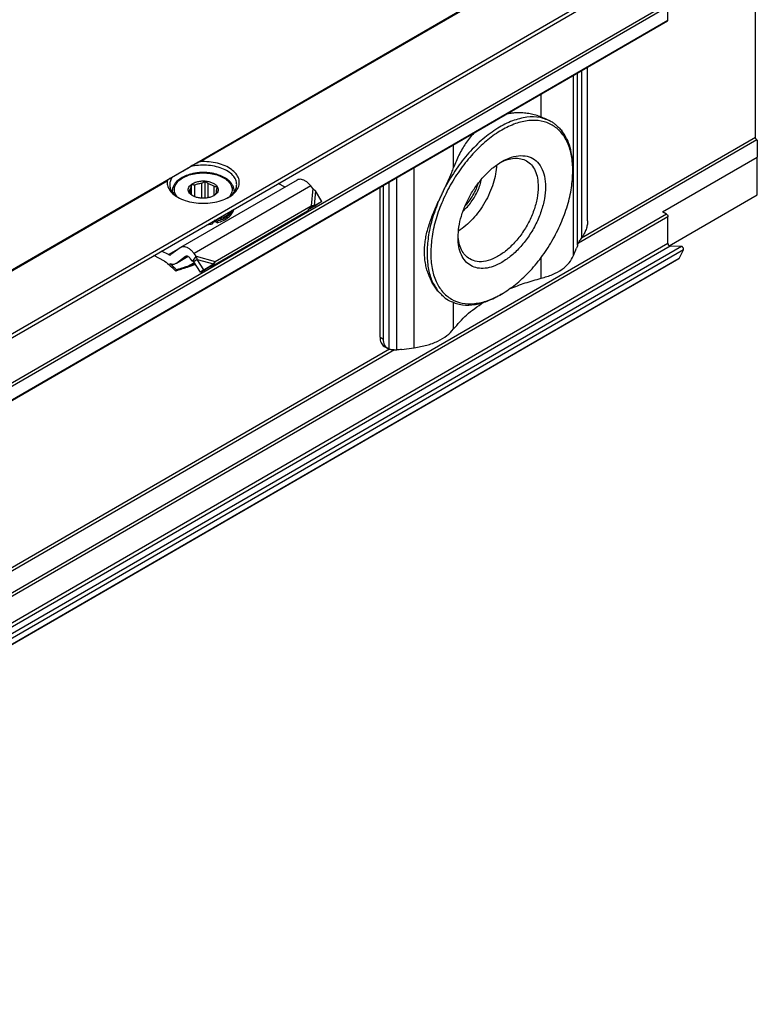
# Model space of a CAD drawing. Header units: millimetres. Extents: x -418 to 1025, y -151 to 443.
# Tile 20 of 52: x -245 to -209, y 349 to 397. Entities that reach past the tile are written whole.
import ezdxf

# ---------------------------------------------------------------- set-up
doc = ezdxf.new("R2010")
doc.units = ezdxf.units.MM

# ---------------------------------------------------------------- blocks, each defined once
blk = doc.blocks.new('SOPORTE_SV2__61', base_point=(-723.664, 603.762))
at = {"color": 7, "linetype": 'Continuous'}
for p, q in [((-423.103, 809.151), (-723.623, 635.217)), ((-716.5, 632.764), (-418.018, 805.518)), ((-418.194, 783.103), (-418.194, 799.854)), ((-426.68, 794.492), (-426.68, 795.797)), ((-706.028, 632.745), (-426.721, 794.401)), ((-434.477, 775.004), (-434.477, 789.912)), ((-437.969, 784.623), (-438.007, 784.645)), ((-418.018, 782.837), (-418.053, 782.858)), ((-418.018, 782.837), (-418.018, 781.2)), ((-427.21, 775.88), (-418.018, 781.2)), ((-418.018, 777.53), (-418.018, 781.2)), ((-435.907, 779.856), (-435.907, 780.06)), ((-462.635, 778.972), (-473.948, 772.424)), ((-472.898, 777.548), (-472.898, 778.55)), ((-471.9, 777.209), (-471.9, 778.669)), ((-471.562, 777.212), (-471.562, 778.866)), ((-471.274, 777.253), (-471.274, 778.62)), ((-463.821, 778.285), (-464.489, 778.621)), ((-474.758, 777.881), (-474.758, 777.81)), ((-473.044, 777.676), (-473.044, 777.815)), ((-472.948, 777.589), (-472.948, 778.224)), ((-472.561, 777.345), (-472.561, 778.513)), ((-470.71, 777.466), (-470.71, 778.367)), ((-470.471, 777.815), (-470.471, 778.028)), ((-468.758, 777.881), (-468.758, 777.81)), ((-461.131, 778.142), (-461.334, 778.402)), ((-460.255, 776.892), (-460.869, 777.912)), ((-454.61, 763.738), (-454.61, 778.259)), ((-454.276, 763.545), (-454.276, 778.453)), ((-460.991, 776.503), (-460.255, 776.892)), ((-460.255, 776.892), (-460.848, 776.49)), ((-426.564, 772.584), (-418.018, 777.53)), ((-470.955, 770.595), (-461.642, 775.986)), ((-470.589, 771.081), (-461.275, 776.471)), ((-461.606, 776.033), (-461.642, 775.986)), ((-461.495, 776.18), (-461.606, 776.033)), ((-461.506, 776.142), (-460.848, 776.49)), ((-461.275, 776.471), (-461.495, 776.18)), ((-461.347, 776.261), (-461.398, 776.227)), ((-460.991, 776.503), (-461.347, 776.261)), ((-426.821, 775.655), (-427.21, 775.88)), ((-470.858, 774.879), (-470.858, 774.716)), ((-470.396, 774.988), (-470.396, 774.825)), ((-426.68, 772.811), (-426.68, 775.41)), ((-475.131, 771.736), (-475.803, 772.073)), ((-473.995, 772.393), (-474.888, 771.733)), ((-435.832, 771.641), (-435.55, 772.357)), ((-425.369, 772.529), (-426.476, 772.547)), ((-425.592, 771.371), (-425.178, 772.205)), ((-425.621, 771.339), (-704.929, 609.683)), ((-475.503, 771.105), (-476.559, 771.635)), ((-473.217, 771.544), (-474.403, 770.858)), ((-473.463, 771.548), (-474.356, 770.888)), ((-472.811, 771.109), (-473.014, 771.368)), ((-472.664, 771.303), (-472.811, 771.109)), ((-472.537, 771.123), (-472.671, 771.022)), ((-472.028, 770.019), (-472.671, 771.022)), ((-472.444, 771.594), (-472.664, 771.303)), ((-472.444, 771.594), (-472.648, 771.854)), ((-472.336, 771.275), (-472.537, 771.123)), ((-471.693, 770.272), (-472.336, 771.275)), ((-470.589, 771.081), (-470.809, 770.789)), ((-474.362, 770.266), (-474.412, 770.142)), ((-472.506, 770.764), (-473.164, 770.551)), ((-473.109, 770.67), (-473.142, 770.599)), ((-473.109, 770.67), (-472.56, 770.848)), ((-472.028, 770.019), (-471.107, 770.589)), ((-471.693, 770.272), (-472.028, 770.019)), ((-471.693, 770.272), (-470.772, 770.842)), ((-470.772, 770.842), (-471.107, 770.589)), ((-470.809, 770.789), (-470.955, 770.595)), ((-447.988, 767.313), (-448.026, 767.335)), ((-442.827, 767.9), (-443.005, 767.798)), ((-454.198, 762.826), (-453.863, 762.632)), ((-452.52, 762.535), (-451.284, 762.698))]:
    blk.add_line(p, q, dxfattribs=at)
at = {"color": 3, "linetype": 'Continuous'}
for p, q in [((-472.337, 780.653), (-422.478, 809.51)), ((-472.041, 780.756), (-422.378, 809.5)), ((-716.7, 633.042), (-418.018, 805.912)), ((-706.128, 634.386), (-426.821, 796.042)), ((-705.987, 634.141), (-426.68, 795.797)), ((-705.987, 632.836), (-426.68, 794.492)), ((-435.832, 771.641), (-435.832, 789.127)), ((-435.444, 772.658), (-435.444, 789.352)), ((-435.043, 773.372), (-435.043, 789.585)), ((-438.978, 785.089), (-438.978, 787.307)), ((-447.474, 780.172), (-447.474, 782.389)), ((-418.053, 782.858), (-435.374, 772.832)), ((-418.194, 783.103), (-435.066, 773.337)), ((-451.284, 762.698), (-451.284, 780.185)), ((-532.441, 745.866), (-475.15, 779.025)), ((-532.145, 745.969), (-475.246, 778.901)), ((-453.71, 762.567), (-453.71, 778.78)), ((-452.983, 762.507), (-452.983, 779.201)), ((-461.334, 778.402), (-472.648, 771.854)), ((-461.131, 778.142), (-461.275, 776.471)), ((-460.869, 777.912), (-460.991, 776.503)), ((-426.821, 775.655), (-706.128, 613.999)), ((-426.68, 775.41), (-705.987, 613.754)), ((-426.68, 772.811), (-705.987, 611.155)), ((-426.476, 772.547), (-705.783, 610.891)), ((-425.369, 772.529), (-704.676, 610.873)), ((-425.178, 772.205), (-704.485, 610.549)), ((-475.131, 771.736), (-473.996, 772.392)), ((-425.592, 771.371), (-704.9, 609.715)), ((-473.22, 771.546), (-474.356, 770.888)), ((-473.463, 771.548), (-473.431, 771.567)), ((-472.625, 770.95), (-473.109, 770.67)), ((-472.444, 771.594), (-470.589, 771.081)), ((-472.336, 771.275), (-470.772, 770.842)), ((-438.978, 769.436), (-438.978, 771.462)), ((-473.142, 770.599), (-473.164, 770.551)), ((-447.474, 764.519), (-447.474, 767.071)), ((-454.61, 763.738), (-454.276, 763.545)), ((-453.208, 762.511), (-682.862, 629.593)), ((-453.686, 762.561), (-682.554, 630.098))]:
    blk.add_line(p, q, dxfattribs=at)
at = {"color": 7, "linetype": 'Continuous'}
for points, knots in [([(-426.721, 794.401), (-426.709, 794.412), (-426.683, 794.436), (-426.681, 794.472), (-426.68, 794.492)], [0, 0, 0, 0, 0.0465697, 0.1036576, 0.1036576, 0.1036576, 0.1036576]), ([(-438.978, 785.089), (-439.154, 785.15), (-439.506, 785.27), (-440.051, 785.394), (-440.603, 785.473), (-441.111, 785.498), (-441.556, 785.484), (-441.924, 785.447), (-442.163, 785.408), (-442.287, 785.384), (-442.301, 785.381), (-442.309, 785.379)], [0, 0, 0, 0, 0.557599, 1.114899, 1.672449, 2.231324, 2.637165, 3.007321, 3.340776, 3.362969, 3.385077, 3.385077, 3.385077, 3.385077]), ([(-435.907, 779.856), (-435.93, 780.35), (-435.973, 781.287), (-436.365, 782.576), (-437.003, 783.621), (-437.894, 784.367), (-438.987, 784.76), (-440.215, 784.789), (-441.523, 784.47), (-442.868, 783.828), (-444.205, 782.889), (-445.488, 781.687), (-446.67, 780.268), (-447.707, 778.684), (-448.562, 776.994), (-449.194, 775.262), (-449.61, 773.553), (-449.668, 772.42), (-449.696, 771.875)], [0, 0, 0, 0, 1.480431, 2.804381, 3.995055, 5.107386, 6.220508, 7.413285, 8.740065, 10.223482, 11.859406, 13.624365, 15.481842, 17.387266, 19.292229, 21.148356, 22.911188, 24.544405, 24.544405, 24.544405, 24.544405]), ([(-437.969, 784.623), (-438.335, 784.785), (-439.095, 785.122), (-440.428, 785.106), (-441.827, 784.739), (-443.265, 784.006), (-444.686, 782.952), (-446.033, 781.613), (-447.27, 780.054), (-447.941, 778.885), (-448.28, 778.295)], [0, 0, 0, 0, 1.188653, 2.468107, 3.899292, 5.505218, 7.277699, 9.186534, 11.187082, 13.226255, 13.226255, 13.226255, 13.226255]), ([(-438.978, 785.089), (-438.89, 785.056), (-438.716, 784.99), (-438.466, 784.881), (-438.229, 784.768), (-438.08, 784.686), (-438.007, 784.645)], [0, 0, 0, 0, 0.283447, 0.558742, 0.817664, 1.069222, 1.069222, 1.069222, 1.069222]), ([(-437.677, 784.432), (-437.724, 784.466), (-437.819, 784.533), (-437.919, 784.593), (-437.969, 784.623)], [0, 0, 0, 0, 0.1747046, 0.3490898, 0.3490898, 0.3490898, 0.3490898]), ([(-437.677, 784.432), (-437.612, 784.375), (-437.483, 784.263), (-437.3, 784.091), (-437.127, 783.918), (-437.02, 783.799), (-436.966, 783.74)], [0, 0, 0, 0, 0.2591166, 0.5123818, 0.7548335, 0.9924199, 0.9924199, 0.9924199, 0.9924199]), ([(-445.517, 783.522), (-445.655, 783.366), (-445.939, 783.044), (-446.31, 782.527), (-446.653, 781.974), (-446.959, 781.396), (-447.238, 780.791), (-447.396, 780.376), (-447.474, 780.172)], [0, 0, 0, 0, 0.626092, 1.286731, 1.906206, 2.5758, 3.248883, 3.905335, 3.905335, 3.905335, 3.905335]), ([(-435.907, 780.06), (-435.919, 780.424), (-435.942, 781.124), (-436.148, 782.116), (-436.466, 783.004), (-436.804, 783.501), (-436.966, 783.74)], [0, 0, 0, 0, 1.089484, 2.097976, 3.029125, 3.894212, 3.894212, 3.894212, 3.894212]), ([(-418.053, 782.858), (-418.072, 782.871), (-418.112, 782.9), (-418.155, 782.962), (-418.187, 783.03), (-418.192, 783.079), (-418.194, 783.103)], [0, 0, 0, 0, 0.0695843, 0.1466412, 0.2236607, 0.293145, 0.293145, 0.293145, 0.293145]), ([(-472.337, 780.653), (-472.394, 780.62), (-472.504, 780.556), (-472.67, 780.461), (-472.833, 780.366), (-472.941, 780.304), (-472.995, 780.272)], [0, 0, 0, 0, 0.1947549, 0.3830345, 0.5732944, 0.7596897, 0.7596897, 0.7596897, 0.7596897]), ([(-472.041, 780.756), (-472.065, 780.753), (-472.118, 780.747), (-472.193, 780.723), (-472.268, 780.691), (-472.314, 780.666), (-472.337, 780.653)], [0, 0, 0, 0, 0.0734003, 0.1587344, 0.2353656, 0.3163356, 0.3163356, 0.3163356, 0.3163356]), ([(-469.292, 777.299), (-469.108, 777.419), (-468.765, 777.642), (-468.397, 778.103), (-468.226, 778.613), (-468.29, 779.139), (-468.572, 779.624), (-469.035, 780.041), (-469.651, 780.379), (-470.384, 780.62), (-471.195, 780.761), (-471.757, 780.758), (-472.041, 780.756)], [0, 0, 0, 0, 0.654342, 1.224137, 1.732643, 2.227964, 2.764666, 3.378442, 4.0789, 4.855555, 5.685062, 6.536808, 6.536808, 6.536808, 6.536808]), ([(-447.044, 773.41), (-447.027, 773.746), (-446.991, 774.445), (-446.734, 775.499), (-446.343, 776.568), (-445.815, 777.609), (-445.175, 778.586), (-444.443, 779.458), (-443.657, 780.206), (-443.069, 780.585), (-442.786, 780.767)], [0, 0, 0, 0, 1.007521, 2.095135, 3.24031, 4.415474, 5.590637, 6.735812, 7.823426, 8.830947, 8.830947, 8.830947, 8.830947]), ([(-442.967, 780.659), (-442.734, 780.768), (-442.291, 780.975), (-441.602, 781.106), (-440.953, 781.083), (-440.58, 780.913), (-440.4, 780.83)], [0, 0, 0, 0, 0.769155, 1.461007, 2.088437, 2.678436, 2.678436, 2.678436, 2.678436]), ([(-442.786, 780.767), (-442.478, 780.924), (-441.899, 781.218), (-440.983, 781.384), (-440.142, 781.273), (-439.433, 780.861), (-438.918, 780.185), (-438.616, 779.306), (-438.524, 778.27), (-438.642, 777.124), (-438.961, 775.918), (-439.465, 774.71), (-440.131, 773.557), (-440.928, 772.52), (-441.807, 771.629), (-442.479, 771.185), (-442.802, 770.973)], [0, 0, 0, 0, 1.031569, 1.939191, 2.750204, 3.524049, 4.335656, 5.244234, 6.276854, 7.431623, 8.686326, 10.005829, 11.347826, 12.667695, 13.92309, 15.078797, 15.078797, 15.078797, 15.078797]), ([(-440.4, 780.83), (-440.229, 780.707), (-439.876, 780.451), (-439.525, 779.849), (-439.302, 779.127), (-439.279, 778.6), (-439.266, 778.321)], [0, 0, 0, 0, 0.626188, 1.296642, 2.04203, 2.875289, 2.875289, 2.875289, 2.875289]), ([(-474.763, 779.249), (-474.7, 779.286), (-474.558, 779.368), (-474.323, 779.505), (-474.043, 779.667), (-473.723, 779.852), (-473.369, 780.056), (-473.123, 780.199), (-472.995, 780.272)], [0, 0, 0, 0, 0.21784, 0.49188, 0.81738, 1.188711, 1.599453, 2.042502, 2.042502, 2.042502, 2.042502]), ([(-468.758, 777.881), (-468.765, 777.975), (-468.779, 778.169), (-468.873, 778.403), (-468.982, 778.585), (-469.088, 778.724), (-469.221, 778.866), (-469.46, 779.074), (-469.849, 779.31), (-470.315, 779.491), (-470.72, 779.595), (-471.055, 779.656), (-471.396, 779.693), (-471.698, 779.703), (-471.94, 779.699), (-472.119, 779.689), (-472.298, 779.673), (-472.539, 779.642), (-472.818, 779.59), (-473.222, 779.482), (-473.666, 779.31), (-474.055, 779.074), (-474.295, 778.866), (-474.425, 778.727), (-474.531, 778.589), (-474.64, 778.407), (-474.737, 778.169), (-474.751, 777.975), (-474.758, 777.881)], [0, 0, 0, 0, 0.282998, 0.579562, 0.745584, 0.918957, 1.103101, 1.328075, 1.868204, 2.45807, 2.819143, 3.121599, 3.481346, 3.844483, 4.02748, 4.210043, 4.379951, 4.567488, 4.937887, 5.23102, 5.820886, 6.361014, 6.585989, 6.770133, 6.930838, 7.109524, 7.406087, 7.689086, 7.689086, 7.689086, 7.689086]), ([(-468.508, 778.533), (-468.528, 778.689), (-468.572, 779.019), (-468.892, 779.457), (-469.357, 779.829), (-469.963, 780.123), (-470.669, 780.325), (-471.437, 780.422), (-472.225, 780.419), (-472.74, 780.321), (-472.995, 780.272)], [0, 0, 0, 0, 0.466803, 0.982486, 1.574651, 2.247055, 2.986259, 3.768129, 4.562817, 5.338886, 5.338886, 5.338886, 5.338886]), ([(-448.28, 778.295), (-448.207, 778.452), (-448.062, 778.764), (-447.852, 779.234), (-447.653, 779.701), (-447.533, 780.016), (-447.474, 780.172)], [0, 0, 0, 0, 0.519779, 1.03101, 1.543522, 2.042905, 2.042905, 2.042905, 2.042905]), ([(-443.301, 780.435), (-443.327, 780.142), (-443.379, 779.533), (-443.62, 778.621), (-443.967, 777.701), (-444.426, 776.805), (-444.974, 775.962), (-445.599, 775.202), (-446.27, 774.539), (-446.771, 774.191), (-447.013, 774.022)], [0, 0, 0, 0, 0.883325, 1.828477, 2.817611, 3.829543, 4.841474, 5.830609, 6.77576, 7.659085, 7.659085, 7.659085, 7.659085]), ([(-442.827, 767.9), (-442.368, 768.196), (-441.412, 768.812), (-440.134, 770.028), (-438.945, 771.444), (-437.905, 773.032), (-437.047, 774.724), (-436.412, 776.46), (-435.994, 778.174), (-435.935, 779.31), (-435.907, 779.856)], [0, 0, 0, 0, 1.637222, 3.404594, 5.265504, 7.175144, 9.084785, 10.945695, 12.713067, 14.350289, 14.350289, 14.350289, 14.350289]), ([(-475.246, 778.901), (-475.25, 778.752), (-475.259, 778.447), (-475.049, 778.005), (-474.701, 777.606), (-474.389, 777.406), (-474.223, 777.299)], [0, 0, 0, 0, 0.44015, 0.904989, 1.424584, 2.012291, 2.012291, 2.012291, 2.012291]), ([(-475.15, 779.025), (-475.163, 779.016), (-475.185, 779.002), (-475.209, 778.979), (-475.224, 778.96), (-475.234, 778.941), (-475.242, 778.922), (-475.245, 778.907), (-475.246, 778.901)], [0, 0, 0, 0, 0.0466591, 0.0792523, 0.0982794, 0.119041, 0.1423494, 0.1621417, 0.1621417, 0.1621417, 0.1621417]), ([(-474.763, 779.249), (-474.797, 779.229), (-474.865, 779.19), (-474.965, 779.132), (-475.059, 779.078), (-475.12, 779.042), (-475.15, 779.025)], [0, 0, 0, 0, 0.1200378, 0.235563, 0.3438784, 0.4474869, 0.4474869, 0.4474869, 0.4474869]), ([(-474.763, 779.249), (-474.834, 779.136), (-474.971, 778.916), (-474.996, 778.658), (-475.008, 778.533)], [0, 0, 0, 0, 0.3959861, 0.7662165, 0.7662165, 0.7662165, 0.7662165]), ([(-472.779, 777.448), (-472.854, 777.497), (-472.995, 777.588), (-473.146, 777.775), (-473.219, 777.982), (-473.198, 778.196), (-473.091, 778.397), (-472.973, 778.499), (-472.911, 778.553)], [0, 0, 0, 0, 0.266969, 0.499966, 0.707901, 0.909447, 1.126313, 1.37333, 1.37333, 1.37333, 1.37333]), ([(-472.948, 778.224), (-472.944, 778.249), (-472.935, 778.302), (-472.923, 778.381), (-472.91, 778.465), (-472.902, 778.521), (-472.898, 778.55)], [0, 0, 0, 0, 0.0765587, 0.1596244, 0.2416197, 0.3297372, 0.3297372, 0.3297372, 0.3297372]), ([(-472.911, 778.553), (-472.819, 778.611), (-472.626, 778.734), (-472.279, 778.836), (-471.9, 778.89), (-471.51, 778.881), (-471.138, 778.814), (-470.808, 778.692), (-470.545, 778.522), (-470.364, 778.313), (-470.288, 778.072), (-470.337, 777.827), (-470.495, 777.607), (-470.652, 777.504), (-470.736, 777.448)], [0, 0, 0, 0, 0.323162, 0.68559, 1.073338, 1.468156, 1.850703, 2.203563, 2.5146, 2.781313, 3.016137, 3.247277, 3.505123, 3.805981, 3.805981, 3.805981, 3.805981]), ([(-472.898, 778.55), (-472.87, 778.545), (-472.815, 778.534), (-472.731, 778.523), (-472.647, 778.515), (-472.589, 778.514), (-472.561, 778.513)], [0, 0, 0, 0, 0.0854141, 0.1678268, 0.2551165, 0.3400891, 0.3400891, 0.3400891, 0.3400891]), ([(-472.561, 778.513), (-472.458, 778.553), (-472.245, 778.635), (-472.017, 778.658), (-471.9, 778.669)], [0, 0, 0, 0, 0.3288441, 0.6820628, 0.6820628, 0.6820628, 0.6820628]), ([(-471.9, 778.669), (-471.871, 778.683), (-471.813, 778.712), (-471.729, 778.76), (-471.645, 778.811), (-471.59, 778.848), (-471.562, 778.866)], [0, 0, 0, 0, 0.0951655, 0.1948316, 0.2905211, 0.3910209, 0.3910209, 0.3910209, 0.3910209]), ([(-471.562, 778.866), (-471.538, 778.843), (-471.492, 778.799), (-471.42, 778.736), (-471.348, 778.676), (-471.298, 778.638), (-471.274, 778.62)], [0, 0, 0, 0, 0.0985006, 0.1917338, 0.2880791, 0.3793, 0.3793, 0.3793, 0.3793]), ([(-471.274, 778.62), (-471.167, 778.591), (-470.965, 778.536), (-470.791, 778.421), (-470.71, 778.367)], [0, 0, 0, 0, 0.3295971, 0.6222375, 0.6222375, 0.6222375, 0.6222375]), ([(-461.334, 778.402), (-461.403, 778.483), (-461.535, 778.641), (-461.765, 778.83), (-461.999, 778.967), (-462.228, 779.04), (-462.449, 779.052), (-462.575, 778.998), (-462.635, 778.972)], [0, 0, 0, 0, 0.318961, 0.616971, 0.88702, 1.126112, 1.337253, 1.531194, 1.531194, 1.531194, 1.531194]), ([(-446.559, 775.962), (-446.417, 776.097), (-446.125, 776.372), (-445.745, 776.85), (-445.404, 777.372), (-445.121, 777.927), (-444.896, 778.495), (-444.803, 778.885), (-444.757, 779.076)], [0, 0, 0, 0, 0.58827, 1.201661, 1.828033, 2.454405, 3.067796, 3.656067, 3.656067, 3.656067, 3.656067]), ([(-446.377, 776.429), (-446.234, 776.591), (-445.944, 776.92), (-445.586, 777.477), (-445.282, 778.065), (-445.141, 778.48), (-445.072, 778.685)], [0, 0, 0, 0, 0.648659, 1.314288, 1.979918, 2.628576, 2.628576, 2.628576, 2.628576]), ([(-475.008, 778.533), (-474.996, 778.414), (-474.972, 778.168), (-474.785, 777.822), (-474.505, 777.503), (-474.261, 777.337), (-474.132, 777.249)], [0, 0, 0, 0, 0.35601, 0.735085, 1.153705, 1.619508, 1.619508, 1.619508, 1.619508]), ([(-473.094, 777.722), (-473.09, 777.728), (-473.081, 777.74), (-473.068, 777.761), (-473.056, 777.786), (-473.048, 777.805), (-473.044, 777.815)], [0, 0, 0, 0, 0.020855, 0.0441775, 0.0727875, 0.1049394, 0.1049394, 0.1049394, 0.1049394]), ([(-472.806, 777.476), (-472.83, 777.495), (-472.88, 777.532), (-472.952, 777.592), (-473.024, 777.656), (-473.07, 777.7), (-473.094, 777.722)], [0, 0, 0, 0, 0.0912877, 0.1877075, 0.2808739, 0.3793, 0.3793, 0.3793, 0.3793]), ([(-473.058, 777.921), (-473.052, 777.974), (-473.041, 778.084), (-472.98, 778.176), (-472.948, 778.224)], [0, 0, 0, 0, 0.1571311, 0.3264228, 0.3264228, 0.3264228, 0.3264228]), ([(-473.044, 777.815), (-473.048, 777.832), (-473.056, 777.868), (-473.057, 777.904), (-473.058, 777.921)], [0, 0, 0, 0, 0.0541749, 0.1078159, 0.1078159, 0.1078159, 0.1078159]), ([(-470.71, 778.367), (-470.685, 778.363), (-470.637, 778.356), (-470.564, 778.351), (-470.492, 778.35), (-470.445, 778.353), (-470.421, 778.354)], [0, 0, 0, 0, 0.0732353, 0.1477483, 0.2173539, 0.2890485, 0.2890485, 0.2890485, 0.2890485]), ([(-470.567, 777.619), (-470.571, 777.609), (-470.579, 777.59), (-470.592, 777.565), (-470.604, 777.544), (-470.613, 777.532), (-470.617, 777.527)], [0, 0, 0, 0, 0.0321402, 0.0607412, 0.0840751, 0.1049394, 0.1049394, 0.1049394, 0.1049394]), ([(-470.458, 777.921), (-470.463, 777.869), (-470.474, 777.759), (-470.536, 777.666), (-470.567, 777.619)], [0, 0, 0, 0, 0.1571311, 0.3264228, 0.3264228, 0.3264228, 0.3264228]), ([(-470.421, 778.354), (-470.425, 778.325), (-470.433, 778.269), (-470.446, 778.186), (-470.458, 778.106), (-470.467, 778.053), (-470.471, 778.028)], [0, 0, 0, 0, 0.0879914, 0.1698783, 0.2530704, 0.3297372, 0.3297372, 0.3297372, 0.3297372]), ([(-470.471, 778.028), (-470.467, 778.011), (-470.459, 777.975), (-470.458, 777.939), (-470.458, 777.921)], [0, 0, 0, 0, 0.0541749, 0.1078159, 0.1078159, 0.1078159, 0.1078159]), ([(-469.383, 777.249), (-469.255, 777.337), (-469.01, 777.503), (-468.73, 777.822), (-468.543, 778.168), (-468.519, 778.414), (-468.508, 778.533)], [0, 0, 0, 0, 0.465803, 0.884422, 1.263498, 1.619508, 1.619508, 1.619508, 1.619508]), ([(-460.869, 777.912), (-460.888, 777.931), (-460.929, 777.972), (-460.993, 778.03), (-461.06, 778.088), (-461.106, 778.124), (-461.131, 778.142)], [0, 0, 0, 0, 0.0826262, 0.1740072, 0.2572924, 0.3493827, 0.3493827, 0.3493827, 0.3493827]), ([(-448.99, 776.781), (-448.929, 776.905), (-448.806, 777.154), (-448.626, 777.53), (-448.449, 777.911), (-448.337, 778.167), (-448.28, 778.295)], [0, 0, 0, 0, 0.41371, 0.833461, 1.251311, 1.67277, 1.67277, 1.67277, 1.67277]), ([(-439.266, 778.321), (-439.289, 777.949), (-439.337, 777.172), (-439.673, 776.008), (-440.175, 774.848), (-440.842, 773.753), (-441.631, 772.782), (-442.501, 771.986), (-443.411, 771.404), (-444.311, 771.079), (-445.181, 771.003), (-445.675, 771.211), (-445.91, 771.31)], [0, 0, 0, 0, 1.115347, 2.330673, 3.60782, 4.901116, 6.163054, 7.349737, 8.426782, 9.376579, 10.20771, 10.964124, 10.964124, 10.964124, 10.964124]), ([(-474.223, 777.299), (-473.986, 777.183), (-473.488, 776.941), (-472.648, 776.757), (-471.758, 776.688), (-470.867, 776.757), (-470.027, 776.941), (-469.53, 777.183), (-469.292, 777.299)], [0, 0, 0, 0, 0.790454, 1.654841, 2.55911, 3.463379, 4.327766, 5.11822, 5.11822, 5.11822, 5.11822]), ([(-472.723, 777.418), (-472.738, 777.427), (-472.766, 777.446), (-472.792, 777.466), (-472.806, 777.476)], [0, 0, 0, 0, 0.051152, 0.100932, 0.100932, 0.100932, 0.100932]), ([(-470.736, 777.448), (-470.835, 777.4), (-471.041, 777.3), (-471.389, 777.224), (-471.758, 777.195), (-472.127, 777.224), (-472.475, 777.3), (-472.681, 777.4), (-472.779, 777.448)], [0, 0, 0, 0, 0.327474, 0.685577, 1.060203, 1.434829, 1.792932, 2.120405, 2.120405, 2.120405, 2.120405]), ([(-470.617, 777.527), (-470.632, 777.516), (-470.663, 777.496), (-470.703, 777.47), (-470.737, 777.449), (-470.756, 777.438), (-470.765, 777.432)], [0, 0, 0, 0, 0.0560233, 0.110517, 0.1433848, 0.1757255, 0.1757255, 0.1757255, 0.1757255]), ([(-448.99, 768.195), (-449.041, 768.259), (-449.135, 768.378), (-449.269, 768.567), (-449.395, 768.762), (-449.554, 769.031), (-449.745, 769.404), (-449.908, 769.801), (-450.021, 770.142), (-450.095, 770.4), (-450.157, 770.655), (-450.228, 771.021), (-450.285, 771.474), (-450.307, 772.039), (-450.283, 772.601), (-450.211, 773.184), (-450.096, 773.769), (-449.938, 774.364), (-449.744, 774.962), (-449.517, 775.567), (-449.264, 776.174), (-449.082, 776.578), (-448.99, 776.781)], [0, 0, 0, 0, 0.242516, 0.457738, 0.694199, 0.937, 1.397152, 1.948543, 2.222891, 2.474274, 2.752821, 3.011884, 3.591288, 4.120395, 4.705873, 5.277419, 5.882324, 6.490576, 7.124848, 7.766295, 8.429894, 9.096944, 9.096944, 9.096944, 9.096944]), ([(-448.99, 776.781), (-449.199, 776.224), (-449.605, 775.139), (-449.957, 773.488), (-450.091, 771.921), (-449.976, 770.49), (-449.649, 769.216), (-449.202, 768.524), (-448.99, 768.195)], [0, 0, 0, 0, 1.781311, 3.473465, 5.046169, 6.479962, 7.771043, 8.936929, 8.936929, 8.936929, 8.936929]), ([(-468.957, 776.035), (-469.044, 775.925), (-469.23, 775.692), (-469.623, 775.423), (-470.091, 775.196), (-470.441, 775.1), (-470.623, 775.05)], [0, 0, 0, 0, 0.419388, 0.890235, 1.411843, 1.976413, 1.976413, 1.976413, 1.976413]), ([(-470.396, 774.825), (-470.193, 774.894), (-469.808, 775.026), (-469.322, 775.334), (-468.95, 775.697), (-468.838, 775.995), (-468.786, 776.134)], [0, 0, 0, 0, 0.641245, 1.215663, 1.718015, 2.160758, 2.160758, 2.160758, 2.160758]), ([(-470.396, 774.988), (-470.217, 775.048), (-469.875, 775.163), (-469.43, 775.423), (-469.071, 775.723), (-468.925, 775.975), (-468.856, 776.094)], [0, 0, 0, 0, 0.56497, 1.079819, 1.539194, 1.947249, 1.947249, 1.947249, 1.947249]), ([(-461.398, 776.227), (-461.418, 776.213), (-461.457, 776.185), (-461.51, 776.139), (-461.561, 776.09), (-461.59, 776.053), (-461.606, 776.033)], [0, 0, 0, 0, 0.0725893, 0.1438649, 0.2109587, 0.2850885, 0.2850885, 0.2850885, 0.2850885]), ([(-461.275, 776.471), (-461.252, 776.475), (-461.203, 776.483), (-461.133, 776.491), (-461.061, 776.498), (-461.015, 776.501), (-460.991, 776.503)], [0, 0, 0, 0, 0.0703617, 0.1486465, 0.2137197, 0.2863986, 0.2863986, 0.2863986, 0.2863986]), ([(-470.995, 774.856), (-470.972, 774.859), (-470.926, 774.867), (-470.881, 774.875), (-470.858, 774.879)], [0, 0, 0, 0, 0.0692133, 0.138122, 0.138122, 0.138122, 0.138122]), ([(-470.873, 774.926), (-470.872, 774.918), (-470.871, 774.901), (-470.863, 774.886), (-470.858, 774.879)], [0, 0, 0, 0, 0.02444959, 0.05025209, 0.05025209, 0.05025209, 0.05025209]), ([(-470.396, 774.825), (-470.414, 774.842), (-470.454, 774.879), (-470.539, 774.904), (-470.633, 774.913), (-470.726, 774.9), (-470.807, 774.87), (-470.843, 774.831), (-470.858, 774.814)], [0, 0, 0, 0, 0.0735367, 0.1621451, 0.2593074, 0.3554137, 0.4412023, 0.5113348, 0.5113348, 0.5113348, 0.5113348]), ([(-470.623, 775.05), (-470.633, 775.048), (-470.653, 775.043), (-470.673, 775.039), (-470.683, 775.036)], [0, 0, 0, 0, 0.03050122, 0.06108402, 0.06108402, 0.06108402, 0.06108402]), ([(-470.396, 774.988), (-470.405, 774.997), (-470.423, 775.017), (-470.461, 775.039), (-470.505, 775.057), (-470.538, 775.063), (-470.555, 775.067)], [0, 0, 0, 0, 0.0384222, 0.0817, 0.1294604, 0.180702, 0.180702, 0.180702, 0.180702]), ([(-434.477, 775.004), (-434.485, 774.871), (-434.502, 774.593), (-434.62, 774.178), (-434.795, 773.761), (-434.96, 773.502), (-435.043, 773.372)], [0, 0, 0, 0, 0.398418, 0.832175, 1.288173, 1.750693, 1.750693, 1.750693, 1.750693]), ([(-426.821, 775.655), (-426.802, 775.641), (-426.762, 775.612), (-426.719, 775.55), (-426.687, 775.482), (-426.682, 775.433), (-426.68, 775.41)], [0, 0, 0, 0, 0.0695843, 0.1466412, 0.2236607, 0.293145, 0.293145, 0.293145, 0.293145]), ([(-471.347, 774.652), (-471.264, 774.66), (-471.101, 774.675), (-470.939, 774.702), (-470.858, 774.716)], [0, 0, 0, 0, 0.2478533, 0.4926849, 0.4926849, 0.4926849, 0.4926849]), ([(-442.802, 770.973), (-443.072, 770.832), (-443.585, 770.565), (-444.394, 770.375), (-445.149, 770.392), (-445.822, 770.634), (-446.37, 771.093), (-446.763, 771.736), (-447.004, 772.529), (-447.03, 773.106), (-447.044, 773.41)], [0, 0, 0, 0, 0.912872, 1.729352, 2.463369, 3.148367, 3.832879, 4.565601, 5.380339, 6.291374, 6.291374, 6.291374, 6.291374]), ([(-445.91, 771.31), (-446.072, 771.425), (-446.405, 771.663), (-446.748, 772.215), (-446.978, 772.878), (-447.019, 773.365), (-447.04, 773.621)], [0, 0, 0, 0, 0.589999, 1.21743, 1.909281, 2.678436, 2.678436, 2.678436, 2.678436]), ([(-435.444, 772.658), (-435.423, 772.714), (-435.379, 772.833), (-435.283, 773.007), (-435.169, 773.188), (-435.085, 773.309), (-435.043, 773.372)], [0, 0, 0, 0, 0.1795326, 0.3788933, 0.5940942, 0.8214453, 0.8214453, 0.8214453, 0.8214453]), ([(-473.948, 772.424), (-473.956, 772.419), (-473.972, 772.409), (-473.988, 772.398), (-473.995, 772.393)], [0, 0, 0, 0, 0.02788887, 0.05583578, 0.05583578, 0.05583578, 0.05583578]), ([(-472.648, 771.854), (-472.716, 771.935), (-472.849, 772.092), (-473.078, 772.282), (-473.312, 772.418), (-473.542, 772.492), (-473.763, 772.504), (-473.888, 772.45), (-473.948, 772.424)], [0, 0, 0, 0, 0.318961, 0.616971, 0.88702, 1.126112, 1.337253, 1.531194, 1.531194, 1.531194, 1.531194]), ([(-449.696, 771.875), (-449.673, 771.382), (-449.631, 770.447), (-449.241, 769.161), (-448.605, 768.116), (-447.719, 767.37), (-446.63, 766.973), (-445.408, 766.942), (-444.098, 767.245), (-443.266, 767.673), (-442.827, 767.9)], [0, 0, 0, 0, 1.477141, 2.798511, 3.987042, 5.097103, 6.207163, 7.395695, 8.717064, 10.194205, 10.194205, 10.194205, 10.194205]), ([(-435.444, 772.658), (-435.461, 772.605), (-435.494, 772.504), (-435.532, 772.405), (-435.55, 772.357)], [0, 0, 0, 0, 0.1667393, 0.3192904, 0.3192904, 0.3192904, 0.3192904]), ([(-426.68, 772.811), (-426.678, 772.791), (-426.674, 772.75), (-426.65, 772.69), (-426.616, 772.634), (-426.573, 772.588), (-426.526, 772.555), (-426.492, 772.549), (-426.476, 772.547)], [0, 0, 0, 0, 0.0591514, 0.1245698, 0.191665, 0.2554465, 0.3117368, 0.3586167, 0.3586167, 0.3586167, 0.3586167]), ([(-425.178, 772.205), (-425.172, 772.224), (-425.16, 772.266), (-425.175, 772.337), (-425.206, 772.408), (-425.253, 772.469), (-425.307, 772.516), (-425.35, 772.525), (-425.369, 772.529)], [0, 0, 0, 0, 0.0586558, 0.1305554, 0.2104936, 0.2900936, 0.3610972, 0.4187057, 0.4187057, 0.4187057, 0.4187057]), ([(-475.503, 771.105), (-475.316, 770.957), (-474.936, 770.655), (-474.588, 770.315), (-474.412, 770.142)], [0, 0, 0, 0, 0.715526, 1.456391, 1.456391, 1.456391, 1.456391]), ([(-475.131, 771.736), (-475.09, 771.718), (-475.015, 771.686), (-474.939, 771.711), (-474.904, 771.723)], [0, 0, 0, 0, 0.1279345, 0.2345827, 0.2345827, 0.2345827, 0.2345827]), ([(-474.904, 771.723), (-474.901, 771.725), (-474.896, 771.728), (-474.891, 771.732), (-474.888, 771.733)], [0, 0, 0, 0, 0.00929629, 0.01861192, 0.01861192, 0.01861192, 0.01861192]), ([(-473.447, 771.558), (-473.45, 771.557), (-473.455, 771.553), (-473.461, 771.55), (-473.463, 771.548)], [0, 0, 0, 0, 0.00929629, 0.01861192, 0.01861192, 0.01861192, 0.01861192]), ([(-473.014, 771.368), (-473.048, 771.408), (-473.114, 771.482), (-473.229, 771.556), (-473.347, 771.593), (-473.416, 771.569), (-473.447, 771.558)], [0, 0, 0, 0, 0.1568648, 0.2952629, 0.4107357, 0.5088861, 0.5088861, 0.5088861, 0.5088861]), ([(-472.671, 771.022), (-472.683, 771.029), (-472.706, 771.044), (-472.74, 771.066), (-472.775, 771.088), (-472.799, 771.102), (-472.811, 771.109)], [0, 0, 0, 0, 0.0408745, 0.0819997, 0.1230501, 0.1643534, 0.1643534, 0.1643534, 0.1643534]), ([(-472.336, 771.275), (-472.344, 771.302), (-472.36, 771.357), (-472.386, 771.438), (-472.414, 771.517), (-472.434, 771.569), (-472.444, 771.594)], [0, 0, 0, 0, 0.0858164, 0.1713182, 0.2552987, 0.3377326, 0.3377326, 0.3377326, 0.3377326]), ([(-470.772, 770.842), (-470.756, 770.862), (-470.725, 770.903), (-470.679, 770.963), (-470.634, 771.021), (-470.605, 771.059), (-470.591, 771.078)], [0, 0, 0, 0, 0.0782267, 0.1539657, 0.2272702, 0.2977257, 0.2977257, 0.2977257, 0.2977257]), ([(-470.591, 771.078), (-470.591, 771.078), (-470.59, 771.079), (-470.589, 771.08), (-470.589, 771.081)], [0, 0, 0, 0, 0.001710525, 0.003419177, 0.003419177, 0.003419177, 0.003419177]), ([(-438.978, 769.436), (-438.605, 769.548), (-437.894, 769.76), (-436.973, 770.273), (-436.238, 770.88), (-435.962, 771.399), (-435.832, 771.641)], [0, 0, 0, 0, 1.163911, 2.219114, 3.150389, 3.968074, 3.968074, 3.968074, 3.968074]), ([(-425.621, 771.339), (-425.616, 771.343), (-425.604, 771.351), (-425.596, 771.364), (-425.592, 771.371)], [0, 0, 0, 0, 0.02117301, 0.04365722, 0.04365722, 0.04365722, 0.04365722]), ([(-474.403, 770.858), (-474.444, 770.838), (-474.529, 770.798), (-474.675, 770.782), (-474.831, 770.797), (-474.933, 770.833), (-474.987, 770.851)], [0, 0, 0, 0, 0.1366038, 0.2796085, 0.4340577, 0.602995, 0.602995, 0.602995, 0.602995]), ([(-474.362, 770.266), (-474.464, 770.367), (-474.667, 770.568), (-474.881, 770.757), (-474.987, 770.851)], [0, 0, 0, 0, 0.4316811, 0.8556339, 0.8556339, 0.8556339, 0.8556339]), ([(-473.164, 770.551), (-473.267, 770.517), (-473.475, 770.45), (-473.787, 770.347), (-474.1, 770.245), (-474.308, 770.176), (-474.412, 770.142)], [0, 0, 0, 0, 0.327868, 0.656243, 0.984689, 1.313673, 1.313673, 1.313673, 1.313673]), ([(-474.356, 770.888), (-474.364, 770.883), (-474.379, 770.872), (-474.395, 770.862), (-474.403, 770.858)], [0, 0, 0, 0, 0.02794691, 0.05583578, 0.05583578, 0.05583578, 0.05583578]), ([(-474.362, 770.266), (-474.258, 770.3), (-474.049, 770.368), (-473.735, 770.469), (-473.422, 770.57), (-473.213, 770.637), (-473.109, 770.67)], [0, 0, 0, 0, 0.329746, 0.658974, 0.988113, 1.316736, 1.316736, 1.316736, 1.316736]), ([(-471.107, 770.589), (-471.095, 770.59), (-471.069, 770.591), (-471.031, 770.593), (-470.993, 770.594), (-470.968, 770.595), (-470.955, 770.595)], [0, 0, 0, 0, 0.0384606, 0.076677, 0.1145063, 0.152093, 0.152093, 0.152093, 0.152093]), ([(-441.99, 768.44), (-441.506, 768.63), (-440.52, 769.017), (-439.498, 769.295), (-438.978, 769.436)], [0, 0, 0, 0, 1.558601, 3.174184, 3.174184, 3.174184, 3.174184]), ([(-448.28, 767.503), (-448.337, 767.556), (-448.453, 767.663), (-448.628, 767.831), (-448.809, 768.008), (-448.929, 768.132), (-448.99, 768.195)], [0, 0, 0, 0, 0.2310341, 0.4757294, 0.7261986, 0.9918478, 0.9918478, 0.9918478, 0.9918478]), ([(-448.026, 767.335), (-448.048, 767.348), (-448.09, 767.373), (-448.154, 767.415), (-448.217, 767.457), (-448.26, 767.488), (-448.28, 767.503)], [0, 0, 0, 0, 0.0763011, 0.1486229, 0.2290308, 0.3052361, 0.3052361, 0.3052361, 0.3052361]), ([(-448.28, 767.503), (-448.233, 767.47), (-448.138, 767.402), (-448.038, 767.343), (-447.988, 767.313)], [0, 0, 0, 0, 0.1747069, 0.3490944, 0.3490944, 0.3490944, 0.3490944]), ([(-447.988, 767.313), (-447.638, 767.156), (-446.914, 766.831), (-445.648, 766.821), (-444.309, 767.124), (-443.455, 767.565), (-443.005, 767.798)], [0, 0, 0, 0, 1.138524, 2.35753, 3.712781, 5.227798, 5.227798, 5.227798, 5.227798]), ([(-447.474, 764.519), (-447.07, 764.99), (-446.223, 765.977), (-445.149, 766.712), (-444.587, 767.096)], [0, 0, 0, 0, 1.853687, 3.88452, 3.88452, 3.88452, 3.88452]), ([(-451.284, 762.698), (-450.879, 762.768), (-450.096, 762.901), (-449.03, 763.306), (-448.121, 763.816), (-447.68, 764.295), (-447.474, 764.519)], [0, 0, 0, 0, 1.229604, 2.37558, 3.408576, 4.317336, 4.317336, 4.317336, 4.317336]), ([(-454.61, 763.738), (-454.606, 763.637), (-454.597, 763.445), (-454.516, 763.183), (-454.388, 762.964), (-454.26, 762.871), (-454.198, 762.826)], [0, 0, 0, 0, 0.303003, 0.574054, 0.817855, 1.04556, 1.04556, 1.04556, 1.04556]), ([(-453.863, 762.632), (-453.926, 762.677), (-454.054, 762.77), (-454.182, 762.989), (-454.263, 763.252), (-454.271, 763.444), (-454.276, 763.545)], [0, 0, 0, 0, 0.227705, 0.471506, 0.742556, 1.04556, 1.04556, 1.04556, 1.04556]), ([(-453.71, 762.567), (-453.737, 762.576), (-453.79, 762.593), (-453.839, 762.619), (-453.863, 762.632)], [0, 0, 0, 0, 0.0838297, 0.1668091, 0.1668091, 0.1668091, 0.1668091]), ([(-453.71, 762.567), (-453.661, 762.556), (-453.557, 762.532), (-453.385, 762.517), (-453.191, 762.51), (-453.054, 762.508), (-452.983, 762.507)], [0, 0, 0, 0, 0.1502726, 0.3200426, 0.5180519, 0.7310186, 0.7310186, 0.7310186, 0.7310186]), ([(-452.52, 762.535), (-452.598, 762.526), (-452.752, 762.508), (-452.907, 762.508), (-452.983, 762.507)], [0, 0, 0, 0, 0.2337301, 0.4640681, 0.4640681, 0.4640681, 0.4640681])]:
    blk.add_open_spline(points, degree=3, knots=knots, dxfattribs=at)
at = {"color": 3, "linetype": 'Continuous'}
for points, knots in [([(-474.293, 777.356), (-474.377, 777.48), (-474.538, 777.718), (-474.582, 778.157), (-474.435, 778.576), (-474.117, 778.947), (-473.662, 779.255), (-473.094, 779.487), (-472.446, 779.632), (-471.758, 779.681), (-471.069, 779.632), (-470.422, 779.487), (-469.854, 779.255), (-469.398, 778.947), (-469.081, 778.576), (-468.933, 778.157), (-468.977, 777.718), (-469.138, 777.48), (-469.222, 777.356)], [0, 0, 0, 0, 0.442276, 0.849638, 1.269579, 1.743138, 2.288883, 2.904447, 3.573387, 4.270945, 4.968504, 5.637444, 6.253008, 6.798753, 7.272312, 7.692253, 8.099614, 8.541891, 8.541891, 8.541891, 8.541891]), ([(-474.755, 777.806), (-474.756, 777.818), (-474.757, 777.843), (-474.758, 777.868), (-474.758, 777.881)], [0, 0, 0, 0, 0.037525, 0.07501535, 0.07501535, 0.07501535, 0.07501535]), ([(-468.758, 777.881), (-468.758, 777.868), (-468.758, 777.843), (-468.76, 777.818), (-468.76, 777.806)], [0, 0, 0, 0, 0.03749035, 0.07501535, 0.07501535, 0.07501535, 0.07501535])]:
    blk.add_open_spline(points, degree=3, knots=knots, dxfattribs=at)
blk = doc.blocks.new('Iso1', base_point=(-657.5, 654.615))
blk.add_blockref('SOPORTE_SV2__61', (-723.664, 603.762))

msp = doc.modelspace()

# ---------------------------------------------------------------- block references
at = {"xscale": 0.5, "yscale": 0.5, "zscale": 0.5}
msp.add_blockref('Iso1', (-328.75, 327.307), dxfattribs=at)

doc.saveas('drawing.dxf')
